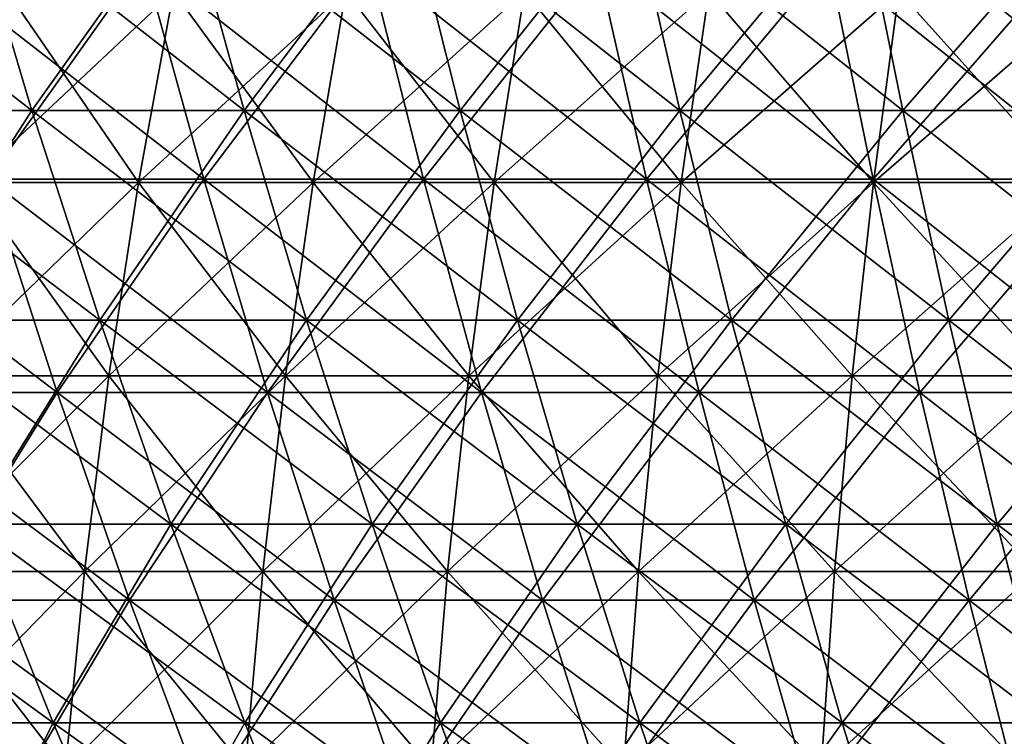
# Model space of a CAD drawing. Header units: millimetres. Extents: x -125 to 125, y 3898 to 4025.
# Tile 91 of 256: x -46 to -30, y 3945 to 3957. Entities that reach past the tile are written whole.
import ezdxf

# ---------------------------------------------------------------- set-up
doc = ezdxf.new("R2010")
doc.units = ezdxf.units.MM
doc.header["$LTSCALE"] = 2.2935
for name, color, linetype in [('2', 7, 'CONTINUOUS'), ('3', 7, 'CONTINUOUS'), ('4', 7, 'CONTINUOUS'), ('5', 7, 'CONTINUOUS'), ('6', 7, 'CONTINUOUS'), ('7', 7, 'CONTINUOUS')]:
    doc.layers.add(name, color=color, linetype=linetype)

msp = doc.modelspace()

# ---------------------------------------------------------------- linework, layer by layer
at = {"layer": '2', "color": 36, "linetype": 'Continuous', "true_color": 0x833d1e}
for points in [[(-46.804, 3954.316, 91.859), (-43.162, 3954.316, 93.626), (-47.91, 3958.004, 94.028), (-46.804, 3954.316, 91.859)], [(-47.91, 3958.004, 94.028), (-43.162, 3954.316, 93.626), (-44.181, 3958.004, 95.836), (-47.91, 3958.004, 94.028)], [(-43.162, 3954.316, 93.626), (-39.453, 3954.316, 95.248), (-44.181, 3958.004, 95.836), (-43.162, 3954.316, 93.626)], [(-44.181, 3958.004, 95.836), (-39.453, 3954.316, 95.248), (-40.384, 3958.004, 97.497), (-44.181, 3958.004, 95.836)], [(-39.453, 3954.316, 95.248), (-35.683, 3954.316, 96.723), (-40.384, 3958.004, 97.497), (-39.453, 3954.316, 95.248)], [(-40.384, 3958.004, 97.497), (-35.683, 3954.316, 96.723), (-36.526, 3958.004, 99.007), (-40.384, 3958.004, 97.497)], [(-35.683, 3954.316, 96.723), (-31.858, 3954.316, 98.05), (-36.526, 3958.004, 99.007), (-35.683, 3954.316, 96.723)], [(-36.526, 3958.004, 99.007), (-31.858, 3954.316, 98.05), (-32.61, 3958.004, 100.365), (-36.526, 3958.004, 99.007)], [(-31.858, 3954.316, 98.05), (-27.984, 3954.316, 99.225), (-32.61, 3958.004, 100.365), (-31.858, 3954.316, 98.05)], [(-32.61, 3958.004, 100.365), (-27.984, 3954.316, 99.225), (-28.645, 3958.004, 101.568), (-32.61, 3958.004, 100.365)], [(-49.122, 3950.715, 87.714), (-45.641, 3950.715, 89.575), (-50.375, 3954.316, 89.95), (-49.122, 3950.715, 87.714)], [(-50.375, 3954.316, 89.95), (-45.641, 3950.715, 89.575), (-46.804, 3954.316, 91.859), (-50.375, 3954.316, 89.95)], [(-45.641, 3950.715, 89.575), (-42.089, 3950.715, 91.298), (-46.804, 3954.316, 91.859), (-45.641, 3950.715, 89.575)], [(-46.804, 3954.316, 91.859), (-42.089, 3950.715, 91.298), (-43.162, 3954.316, 93.626), (-46.804, 3954.316, 91.859)], [(-42.089, 3950.715, 91.298), (-38.472, 3950.715, 92.88), (-43.162, 3954.316, 93.626), (-42.089, 3950.715, 91.298)], [(-43.162, 3954.316, 93.626), (-38.472, 3950.715, 92.88), (-39.453, 3954.316, 95.248), (-43.162, 3954.316, 93.626)], [(-38.472, 3950.715, 92.88), (-34.796, 3950.715, 94.319), (-39.453, 3954.316, 95.248), (-38.472, 3950.715, 92.88)], [(-39.453, 3954.316, 95.248), (-34.796, 3950.715, 94.319), (-35.683, 3954.316, 96.723), (-39.453, 3954.316, 95.248)], [(-34.796, 3950.715, 94.319), (-31.066, 3950.715, 95.612), (-35.683, 3954.316, 96.723), (-34.796, 3950.715, 94.319)], [(-35.683, 3954.316, 96.723), (-31.066, 3950.715, 95.612), (-31.858, 3954.316, 98.05), (-35.683, 3954.316, 96.723)], [(-31.066, 3950.715, 95.612), (-27.289, 3950.715, 96.758), (-31.858, 3954.316, 98.05), (-31.066, 3950.715, 95.612)], [(-31.858, 3954.316, 98.05), (-27.289, 3950.715, 96.758), (-27.984, 3954.316, 99.225), (-31.858, 3954.316, 98.05)], [(-47.809, 3947.208, 85.368), (-44.42, 3947.208, 87.18), (-49.122, 3950.715, 87.714), (-47.809, 3947.208, 85.368)], [(-49.122, 3950.715, 87.714), (-44.42, 3947.208, 87.18), (-45.641, 3950.715, 89.575), (-49.122, 3950.715, 87.714)], [(-44.42, 3947.208, 87.18), (-40.963, 3947.208, 88.856), (-45.641, 3950.715, 89.575), (-44.42, 3947.208, 87.18)], [(-45.641, 3950.715, 89.575), (-40.963, 3947.208, 88.856), (-42.089, 3950.715, 91.298), (-45.641, 3950.715, 89.575)], [(-40.963, 3947.208, 88.856), (-37.443, 3947.208, 90.396), (-42.089, 3950.715, 91.298), (-40.963, 3947.208, 88.856)], [(-42.089, 3950.715, 91.298), (-37.443, 3947.208, 90.396), (-38.472, 3950.715, 92.88), (-42.089, 3950.715, 91.298)], [(-37.443, 3947.208, 90.396), (-33.865, 3947.208, 91.796), (-38.472, 3950.715, 92.88), (-37.443, 3947.208, 90.396)], [(-38.472, 3950.715, 92.88), (-33.865, 3947.208, 91.796), (-34.796, 3950.715, 94.319), (-38.472, 3950.715, 92.88)], [(-33.865, 3947.208, 91.796), (-30.235, 3947.208, 93.055), (-34.796, 3950.715, 94.319), (-33.865, 3947.208, 91.796)], [(-34.796, 3950.715, 94.319), (-30.235, 3947.208, 93.055), (-31.066, 3950.715, 95.612), (-34.796, 3950.715, 94.319)], [(-30.235, 3947.208, 93.055), (-26.559, 3947.208, 94.17), (-31.066, 3950.715, 95.612), (-30.235, 3947.208, 93.055)], [(-31.066, 3950.715, 95.612), (-26.559, 3947.208, 94.17), (-27.289, 3950.715, 96.758), (-31.066, 3950.715, 95.612)], [(-46.435, 3943.798, 82.916), (-43.144, 3943.798, 84.675), (-47.809, 3947.208, 85.368), (-46.435, 3943.798, 82.916)], [(-47.809, 3947.208, 85.368), (-43.144, 3943.798, 84.675), (-44.42, 3947.208, 87.18), (-47.809, 3947.208, 85.368)], [(-43.144, 3943.798, 84.675), (-39.786, 3943.798, 86.304), (-44.42, 3947.208, 87.18), (-43.144, 3943.798, 84.675)], [(-44.42, 3947.208, 87.18), (-39.786, 3943.798, 86.304), (-40.963, 3947.208, 88.856), (-44.42, 3947.208, 87.18)], [(-39.786, 3943.798, 86.304), (-36.368, 3943.798, 87.799), (-40.963, 3947.208, 88.856), (-39.786, 3943.798, 86.304)], [(-40.963, 3947.208, 88.856), (-36.368, 3943.798, 87.799), (-37.443, 3947.208, 90.396), (-40.963, 3947.208, 88.856)], [(-36.368, 3943.798, 87.799), (-32.893, 3943.798, 89.159), (-37.443, 3947.208, 90.396), (-36.368, 3943.798, 87.799)], [(-37.443, 3947.208, 90.396), (-32.893, 3943.798, 89.159), (-33.865, 3947.208, 91.796), (-37.443, 3947.208, 90.396)], [(-32.893, 3943.798, 89.159), (-29.367, 3943.798, 90.382), (-33.865, 3947.208, 91.796), (-32.893, 3943.798, 89.159)], [(-33.865, 3947.208, 91.796), (-29.367, 3943.798, 90.382), (-30.235, 3947.208, 93.055), (-33.865, 3947.208, 91.796)], [(-29.367, 3943.798, 90.382), (-25.796, 3943.798, 91.465), (-30.235, 3947.208, 93.055), (-29.367, 3943.798, 90.382)], [(-30.235, 3947.208, 93.055), (-25.796, 3943.798, 91.465), (-26.559, 3947.208, 94.17), (-30.235, 3947.208, 93.055)]]:
    msp.add_3dface(points, dxfattribs=at)
at = {"layer": '3', "color": 36, "linetype": 'Continuous', "true_color": 0x833d1e}
for points in [[(-44.181, 3958.004, -95.836), (-46.804, 3954.316, -91.859), (-47.91, 3958.004, -94.028), (-44.181, 3958.004, -95.836)], [(-43.162, 3954.316, -93.626), (-46.804, 3954.316, -91.859), (-44.181, 3958.004, -95.836), (-43.162, 3954.316, -93.626)], [(-40.384, 3958.004, -97.497), (-43.162, 3954.316, -93.626), (-44.181, 3958.004, -95.836), (-40.384, 3958.004, -97.497)], [(-39.453, 3954.316, -95.248), (-43.162, 3954.316, -93.626), (-40.384, 3958.004, -97.497), (-39.453, 3954.316, -95.248)], [(-36.526, 3958.004, -99.007), (-39.453, 3954.316, -95.248), (-40.384, 3958.004, -97.497), (-36.526, 3958.004, -99.007)], [(-35.683, 3954.316, -96.723), (-39.453, 3954.316, -95.248), (-36.526, 3958.004, -99.007), (-35.683, 3954.316, -96.723)], [(-32.61, 3958.004, -100.365), (-35.683, 3954.316, -96.723), (-36.526, 3958.004, -99.007), (-32.61, 3958.004, -100.365)], [(-31.858, 3954.316, -98.05), (-35.683, 3954.316, -96.723), (-32.61, 3958.004, -100.365), (-31.858, 3954.316, -98.05)], [(-28.645, 3958.004, -101.568), (-31.858, 3954.316, -98.05), (-32.61, 3958.004, -100.365), (-28.645, 3958.004, -101.568)], [(-27.984, 3954.316, -99.225), (-31.858, 3954.316, -98.05), (-28.645, 3958.004, -101.568), (-27.984, 3954.316, -99.225)], [(-45.641, 3950.715, -89.575), (-49.122, 3950.715, -87.714), (-46.804, 3954.316, -91.859), (-45.641, 3950.715, -89.575)], [(-43.162, 3954.316, -93.626), (-45.641, 3950.715, -89.575), (-46.804, 3954.316, -91.859), (-43.162, 3954.316, -93.626)], [(-42.089, 3950.715, -91.298), (-45.641, 3950.715, -89.575), (-43.162, 3954.316, -93.626), (-42.089, 3950.715, -91.298)], [(-39.453, 3954.316, -95.248), (-42.089, 3950.715, -91.298), (-43.162, 3954.316, -93.626), (-39.453, 3954.316, -95.248)], [(-38.472, 3950.715, -92.88), (-42.089, 3950.715, -91.298), (-39.453, 3954.316, -95.248), (-38.472, 3950.715, -92.88)], [(-35.683, 3954.316, -96.723), (-38.472, 3950.715, -92.88), (-39.453, 3954.316, -95.248), (-35.683, 3954.316, -96.723)], [(-34.796, 3950.715, -94.319), (-38.472, 3950.715, -92.88), (-35.683, 3954.316, -96.723), (-34.796, 3950.715, -94.319)], [(-31.858, 3954.316, -98.05), (-34.796, 3950.715, -94.319), (-35.683, 3954.316, -96.723), (-31.858, 3954.316, -98.05)], [(-31.066, 3950.715, -95.612), (-34.796, 3950.715, -94.319), (-31.858, 3954.316, -98.05), (-31.066, 3950.715, -95.612)], [(-27.984, 3954.316, -99.225), (-31.066, 3950.715, -95.612), (-31.858, 3954.316, -98.05), (-27.984, 3954.316, -99.225)], [(-27.289, 3950.715, -96.758), (-31.066, 3950.715, -95.612), (-27.984, 3954.316, -99.225), (-27.289, 3950.715, -96.758)], [(-45.641, 3950.715, -89.575), (-47.809, 3947.208, -85.368), (-49.122, 3950.715, -87.714), (-45.641, 3950.715, -89.575)], [(-44.42, 3947.208, -87.18), (-47.809, 3947.208, -85.368), (-45.641, 3950.715, -89.575), (-44.42, 3947.208, -87.18)], [(-42.089, 3950.715, -91.298), (-44.42, 3947.208, -87.18), (-45.641, 3950.715, -89.575), (-42.089, 3950.715, -91.298)], [(-40.963, 3947.208, -88.856), (-44.42, 3947.208, -87.18), (-42.089, 3950.715, -91.298), (-40.963, 3947.208, -88.856)], [(-38.472, 3950.715, -92.88), (-40.963, 3947.208, -88.856), (-42.089, 3950.715, -91.298), (-38.472, 3950.715, -92.88)], [(-37.443, 3947.208, -90.396), (-40.963, 3947.208, -88.856), (-38.472, 3950.715, -92.88), (-37.443, 3947.208, -90.396)], [(-34.796, 3950.715, -94.319), (-37.443, 3947.208, -90.396), (-38.472, 3950.715, -92.88), (-34.796, 3950.715, -94.319)], [(-33.865, 3947.208, -91.796), (-37.443, 3947.208, -90.396), (-34.796, 3950.715, -94.319), (-33.865, 3947.208, -91.796)], [(-31.066, 3950.715, -95.612), (-33.865, 3947.208, -91.796), (-34.796, 3950.715, -94.319), (-31.066, 3950.715, -95.612)], [(-30.235, 3947.208, -93.055), (-33.865, 3947.208, -91.796), (-31.066, 3950.715, -95.612), (-30.235, 3947.208, -93.055)], [(-27.289, 3950.715, -96.758), (-30.235, 3947.208, -93.055), (-31.066, 3950.715, -95.612), (-27.289, 3950.715, -96.758)], [(-26.559, 3947.208, -94.17), (-30.235, 3947.208, -93.055), (-27.289, 3950.715, -96.758), (-26.559, 3947.208, -94.17)], [(-44.42, 3947.208, -87.18), (-46.435, 3943.798, -82.916), (-47.809, 3947.208, -85.368), (-44.42, 3947.208, -87.18)], [(-43.144, 3943.798, -84.675), (-46.435, 3943.798, -82.916), (-44.42, 3947.208, -87.18), (-43.144, 3943.798, -84.675)], [(-40.963, 3947.208, -88.856), (-43.144, 3943.798, -84.675), (-44.42, 3947.208, -87.18), (-40.963, 3947.208, -88.856)], [(-39.786, 3943.798, -86.304), (-43.144, 3943.798, -84.675), (-40.963, 3947.208, -88.856), (-39.786, 3943.798, -86.304)], [(-37.443, 3947.208, -90.396), (-39.786, 3943.798, -86.304), (-40.963, 3947.208, -88.856), (-37.443, 3947.208, -90.396)], [(-36.368, 3943.798, -87.799), (-39.786, 3943.798, -86.304), (-37.443, 3947.208, -90.396), (-36.368, 3943.798, -87.799)], [(-33.865, 3947.208, -91.796), (-36.368, 3943.798, -87.799), (-37.443, 3947.208, -90.396), (-33.865, 3947.208, -91.796)], [(-32.893, 3943.798, -89.159), (-36.368, 3943.798, -87.799), (-33.865, 3947.208, -91.796), (-32.893, 3943.798, -89.159)], [(-30.235, 3947.208, -93.055), (-32.893, 3943.798, -89.159), (-33.865, 3947.208, -91.796), (-30.235, 3947.208, -93.055)], [(-29.367, 3943.798, -90.382), (-32.893, 3943.798, -89.159), (-30.235, 3947.208, -93.055), (-29.367, 3943.798, -90.382)], [(-26.559, 3947.208, -94.17), (-29.367, 3943.798, -90.382), (-30.235, 3947.208, -93.055), (-26.559, 3947.208, -94.17)]]:
    msp.add_3dface(points, dxfattribs=at)
at = {"layer": '4', "color": 36, "linetype": 'Continuous', "true_color": 0x833d1e}
for points in [[(-49.58, 3955.48, -88.532), (-46.066, 3955.48, -90.41), (-50.749, 3959.109, -90.619), (-49.58, 3955.48, -88.532)], [(-50.749, 3959.109, -90.619), (-46.066, 3955.48, -90.41), (-47.152, 3959.109, -92.542), (-50.749, 3959.109, -90.619)], [(-46.066, 3955.48, -90.41), (-42.481, 3955.48, -92.149), (-47.152, 3959.109, -92.542), (-46.066, 3955.48, -90.41)], [(-47.152, 3959.109, -92.542), (-42.481, 3955.48, -92.149), (-43.483, 3959.109, -94.322), (-47.152, 3959.109, -92.542)], [(-42.481, 3955.48, -92.149), (-38.831, 3955.48, -93.745), (-43.483, 3959.109, -94.322), (-42.481, 3955.48, -92.149)], [(-43.483, 3959.109, -94.322), (-38.831, 3955.48, -93.745), (-39.746, 3959.109, -95.956), (-43.483, 3959.109, -94.322)], [(-38.831, 3955.48, -93.745), (-35.12, 3955.48, -95.198), (-39.746, 3959.109, -95.956), (-38.831, 3955.48, -93.745)], [(-39.746, 3959.109, -95.956), (-35.12, 3955.48, -95.198), (-35.948, 3959.109, -97.442), (-39.746, 3959.109, -95.956)], [(-35.12, 3955.48, -95.198), (-31.356, 3955.48, -96.503), (-35.948, 3959.109, -97.442), (-35.12, 3955.48, -95.198)], [(-35.948, 3959.109, -97.442), (-31.356, 3955.48, -96.503), (-32.095, 3959.109, -98.779), (-35.948, 3959.109, -97.442)], [(-31.356, 3955.48, -96.503), (-27.543, 3955.48, -97.66), (-32.095, 3959.109, -98.779), (-31.356, 3955.48, -96.503)], [(-32.095, 3959.109, -98.779), (-27.543, 3955.48, -97.66), (-28.192, 3959.109, -99.963), (-32.095, 3959.109, -98.779)], [(-48.349, 3951.939, -86.333), (-44.922, 3951.939, -88.165), (-49.58, 3955.48, -88.532), (-48.349, 3951.939, -86.333)], [(-49.58, 3955.48, -88.532), (-44.922, 3951.939, -88.165), (-46.066, 3955.48, -90.41), (-49.58, 3955.48, -88.532)], [(-44.922, 3951.939, -88.165), (-41.426, 3951.939, -89.861), (-46.066, 3955.48, -90.41), (-44.922, 3951.939, -88.165)], [(-46.066, 3955.48, -90.41), (-41.426, 3951.939, -89.861), (-42.481, 3955.48, -92.149), (-46.066, 3955.48, -90.41)], [(-41.426, 3951.939, -89.861), (-37.867, 3951.939, -91.418), (-42.481, 3955.48, -92.149), (-41.426, 3951.939, -89.861)], [(-42.481, 3955.48, -92.149), (-37.867, 3951.939, -91.418), (-38.831, 3955.48, -93.745), (-42.481, 3955.48, -92.149)], [(-37.867, 3951.939, -91.418), (-34.248, 3951.939, -92.834), (-38.831, 3955.48, -93.745), (-37.867, 3951.939, -91.418)], [(-38.831, 3955.48, -93.745), (-34.248, 3951.939, -92.834), (-35.12, 3955.48, -95.198), (-38.831, 3955.48, -93.745)], [(-34.248, 3951.939, -92.834), (-30.577, 3951.939, -94.107), (-35.12, 3955.48, -95.198), (-34.248, 3951.939, -92.834)], [(-35.12, 3955.48, -95.198), (-30.577, 3951.939, -94.107), (-31.356, 3955.48, -96.503), (-35.12, 3955.48, -95.198)], [(-30.577, 3951.939, -94.107), (-26.859, 3951.939, -95.235), (-31.356, 3955.48, -96.503), (-30.577, 3951.939, -94.107)], [(-31.356, 3955.48, -96.503), (-26.859, 3951.939, -95.235), (-27.543, 3955.48, -97.66), (-31.356, 3955.48, -96.503)], [(-47.058, 3948.489, -84.028), (-43.723, 3948.489, -85.81), (-48.349, 3951.939, -86.333), (-47.058, 3948.489, -84.028)], [(-48.349, 3951.939, -86.333), (-43.723, 3948.489, -85.81), (-44.922, 3951.939, -88.165), (-48.349, 3951.939, -86.333)], [(-43.723, 3948.489, -85.81), (-40.32, 3948.489, -87.461), (-44.922, 3951.939, -88.165), (-43.723, 3948.489, -85.81)], [(-44.922, 3951.939, -88.165), (-40.32, 3948.489, -87.461), (-41.426, 3951.939, -89.861), (-44.922, 3951.939, -88.165)], [(-40.32, 3948.489, -87.461), (-36.855, 3948.489, -88.976), (-41.426, 3951.939, -89.861), (-40.32, 3948.489, -87.461)], [(-41.426, 3951.939, -89.861), (-36.855, 3948.489, -88.976), (-37.867, 3951.939, -91.418), (-41.426, 3951.939, -89.861)], [(-36.855, 3948.489, -88.976), (-33.334, 3948.489, -90.354), (-37.867, 3951.939, -91.418), (-36.855, 3948.489, -88.976)], [(-37.867, 3951.939, -91.418), (-33.334, 3948.489, -90.354), (-34.248, 3951.939, -92.834), (-37.867, 3951.939, -91.418)], [(-33.334, 3948.489, -90.354), (-29.761, 3948.489, -91.593), (-34.248, 3951.939, -92.834), (-33.334, 3948.489, -90.354)], [(-34.248, 3951.939, -92.834), (-29.761, 3948.489, -91.593), (-30.577, 3951.939, -94.107), (-34.248, 3951.939, -92.834)], [(-29.761, 3948.489, -91.593), (-26.142, 3948.489, -92.691), (-30.577, 3951.939, -94.107), (-29.761, 3948.489, -91.593)], [(-30.577, 3951.939, -94.107), (-26.142, 3948.489, -92.691), (-26.859, 3951.939, -95.235), (-30.577, 3951.939, -94.107)], [(-48.877, 3945.134, -79.759), (-45.708, 3945.134, -81.617), (-50.32, 3948.489, -82.115), (-48.877, 3945.134, -79.759)], [(-50.32, 3948.489, -82.115), (-45.708, 3945.134, -81.617), (-47.058, 3948.489, -84.028), (-50.32, 3948.489, -82.115)], [(-45.708, 3945.134, -81.617), (-42.468, 3945.134, -83.348), (-47.058, 3948.489, -84.028), (-45.708, 3945.134, -81.617)], [(-47.058, 3948.489, -84.028), (-42.468, 3945.134, -83.348), (-43.723, 3948.489, -85.81), (-47.058, 3948.489, -84.028)], [(-42.468, 3945.134, -83.348), (-39.163, 3945.134, -84.951), (-43.723, 3948.489, -85.81), (-42.468, 3945.134, -83.348)], [(-43.723, 3948.489, -85.81), (-39.163, 3945.134, -84.951), (-40.32, 3948.489, -87.461), (-43.723, 3948.489, -85.81)], [(-39.163, 3945.134, -84.951), (-35.798, 3945.134, -86.423), (-40.32, 3948.489, -87.461), (-39.163, 3945.134, -84.951)], [(-40.32, 3948.489, -87.461), (-35.798, 3945.134, -86.423), (-36.855, 3948.489, -88.976), (-40.32, 3948.489, -87.461)], [(-35.798, 3945.134, -86.423), (-32.377, 3945.134, -87.762), (-36.855, 3948.489, -88.976), (-35.798, 3945.134, -86.423)], [(-36.855, 3948.489, -88.976), (-32.377, 3945.134, -87.762), (-33.334, 3948.489, -90.354), (-36.855, 3948.489, -88.976)], [(-32.377, 3945.134, -87.762), (-28.907, 3945.134, -88.966), (-33.334, 3948.489, -90.354), (-32.377, 3945.134, -87.762)], [(-33.334, 3948.489, -90.354), (-28.907, 3945.134, -88.966), (-29.761, 3948.489, -91.593), (-33.334, 3948.489, -90.354)], [(-28.907, 3945.134, -88.966), (-25.392, 3945.134, -90.032), (-29.761, 3948.489, -91.593), (-28.907, 3945.134, -88.966)], [(-29.761, 3948.489, -91.593), (-25.392, 3945.134, -90.032), (-26.142, 3948.489, -92.691), (-29.761, 3948.489, -91.593)], [(-47.372, 3941.879, -77.304), (-44.3, 3941.879, -79.104), (-48.877, 3945.134, -79.759), (-47.372, 3941.879, -77.304)], [(-48.877, 3945.134, -79.759), (-44.3, 3941.879, -79.104), (-45.708, 3945.134, -81.617), (-48.877, 3945.134, -79.759)], [(-44.3, 3941.879, -79.104), (-41.161, 3941.879, -80.782), (-45.708, 3945.134, -81.617), (-44.3, 3941.879, -79.104)], [(-45.708, 3945.134, -81.617), (-41.161, 3941.879, -80.782), (-42.468, 3945.134, -83.348), (-45.708, 3945.134, -81.617)], [(-41.161, 3941.879, -80.782), (-37.957, 3941.879, -82.336), (-42.468, 3945.134, -83.348), (-41.161, 3941.879, -80.782)], [(-42.468, 3945.134, -83.348), (-37.957, 3941.879, -82.336), (-39.163, 3945.134, -84.951), (-42.468, 3945.134, -83.348)], [(-37.957, 3941.879, -82.336), (-34.696, 3941.879, -83.763), (-39.163, 3945.134, -84.951), (-37.957, 3941.879, -82.336)], [(-39.163, 3945.134, -84.951), (-34.696, 3941.879, -83.763), (-35.798, 3945.134, -86.423), (-39.163, 3945.134, -84.951)], [(-34.696, 3941.879, -83.763), (-31.38, 3941.879, -85.06), (-35.798, 3945.134, -86.423), (-34.696, 3941.879, -83.763)], [(-35.798, 3945.134, -86.423), (-31.38, 3941.879, -85.06), (-32.377, 3945.134, -87.762), (-35.798, 3945.134, -86.423)], [(-31.38, 3941.879, -85.06), (-28.017, 3941.879, -86.227), (-32.377, 3945.134, -87.762), (-31.38, 3941.879, -85.06)], [(-32.377, 3945.134, -87.762), (-28.017, 3941.879, -86.227), (-28.907, 3945.134, -88.966), (-32.377, 3945.134, -87.762)]]:
    msp.add_3dface(points, dxfattribs=at)
at = {"layer": '5', "color": 36, "linetype": 'Continuous', "true_color": 0x833d1e}
for points in [[(-46.066, 3955.48, 90.41), (-49.58, 3955.48, 88.532), (-47.152, 3959.109, 92.542), (-46.066, 3955.48, 90.41)], [(-43.483, 3959.109, 94.322), (-46.066, 3955.48, 90.41), (-47.152, 3959.109, 92.542), (-43.483, 3959.109, 94.322)], [(-42.481, 3955.48, 92.149), (-46.066, 3955.48, 90.41), (-43.483, 3959.109, 94.322), (-42.481, 3955.48, 92.149)], [(-39.746, 3959.109, 95.956), (-42.481, 3955.48, 92.149), (-43.483, 3959.109, 94.322), (-39.746, 3959.109, 95.956)], [(-38.831, 3955.48, 93.745), (-42.481, 3955.48, 92.149), (-39.746, 3959.109, 95.956), (-38.831, 3955.48, 93.745)], [(-35.948, 3959.109, 97.442), (-38.831, 3955.48, 93.745), (-39.746, 3959.109, 95.956), (-35.948, 3959.109, 97.442)], [(-35.12, 3955.48, 95.198), (-38.831, 3955.48, 93.745), (-35.948, 3959.109, 97.442), (-35.12, 3955.48, 95.198)], [(-32.095, 3959.109, 98.779), (-35.12, 3955.48, 95.198), (-35.948, 3959.109, 97.442), (-32.095, 3959.109, 98.779)], [(-31.356, 3955.48, 96.503), (-35.12, 3955.48, 95.198), (-32.095, 3959.109, 98.779), (-31.356, 3955.48, 96.503)], [(-28.192, 3959.109, 99.963), (-31.356, 3955.48, 96.503), (-32.095, 3959.109, 98.779), (-28.192, 3959.109, 99.963)], [(-27.543, 3955.48, 97.66), (-31.356, 3955.48, 96.503), (-28.192, 3959.109, 99.963), (-27.543, 3955.48, 97.66)], [(-46.066, 3955.48, 90.41), (-48.349, 3951.939, 86.333), (-49.58, 3955.48, 88.532), (-46.066, 3955.48, 90.41)], [(-44.922, 3951.939, 88.165), (-48.349, 3951.939, 86.333), (-46.066, 3955.48, 90.41), (-44.922, 3951.939, 88.165)], [(-42.481, 3955.48, 92.149), (-44.922, 3951.939, 88.165), (-46.066, 3955.48, 90.41), (-42.481, 3955.48, 92.149)], [(-41.426, 3951.939, 89.861), (-44.922, 3951.939, 88.165), (-42.481, 3955.48, 92.149), (-41.426, 3951.939, 89.861)], [(-38.831, 3955.48, 93.745), (-41.426, 3951.939, 89.861), (-42.481, 3955.48, 92.149), (-38.831, 3955.48, 93.745)], [(-37.867, 3951.939, 91.418), (-41.426, 3951.939, 89.861), (-38.831, 3955.48, 93.745), (-37.867, 3951.939, 91.418)], [(-35.12, 3955.48, 95.198), (-37.867, 3951.939, 91.418), (-38.831, 3955.48, 93.745), (-35.12, 3955.48, 95.198)], [(-34.248, 3951.939, 92.834), (-37.867, 3951.939, 91.418), (-35.12, 3955.48, 95.198), (-34.248, 3951.939, 92.834)], [(-31.356, 3955.48, 96.503), (-34.248, 3951.939, 92.834), (-35.12, 3955.48, 95.198), (-31.356, 3955.48, 96.503)], [(-30.577, 3951.939, 94.107), (-34.248, 3951.939, 92.834), (-31.356, 3955.48, 96.503), (-30.577, 3951.939, 94.107)], [(-27.543, 3955.48, 97.66), (-30.577, 3951.939, 94.107), (-31.356, 3955.48, 96.503), (-27.543, 3955.48, 97.66)], [(-26.859, 3951.939, 95.235), (-30.577, 3951.939, 94.107), (-27.543, 3955.48, 97.66), (-26.859, 3951.939, 95.235)], [(-44.922, 3951.939, 88.165), (-47.058, 3948.489, 84.028), (-48.349, 3951.939, 86.333), (-44.922, 3951.939, 88.165)], [(-43.723, 3948.489, 85.81), (-47.058, 3948.489, 84.028), (-44.922, 3951.939, 88.165), (-43.723, 3948.489, 85.81)], [(-41.426, 3951.939, 89.861), (-43.723, 3948.489, 85.81), (-44.922, 3951.939, 88.165), (-41.426, 3951.939, 89.861)], [(-40.32, 3948.489, 87.461), (-43.723, 3948.489, 85.81), (-41.426, 3951.939, 89.861), (-40.32, 3948.489, 87.461)], [(-37.867, 3951.939, 91.418), (-40.32, 3948.489, 87.461), (-41.426, 3951.939, 89.861), (-37.867, 3951.939, 91.418)], [(-36.855, 3948.489, 88.976), (-40.32, 3948.489, 87.461), (-37.867, 3951.939, 91.418), (-36.855, 3948.489, 88.976)], [(-34.248, 3951.939, 92.834), (-36.855, 3948.489, 88.976), (-37.867, 3951.939, 91.418), (-34.248, 3951.939, 92.834)], [(-33.334, 3948.489, 90.354), (-36.855, 3948.489, 88.976), (-34.248, 3951.939, 92.834), (-33.334, 3948.489, 90.354)], [(-30.577, 3951.939, 94.107), (-33.334, 3948.489, 90.354), (-34.248, 3951.939, 92.834), (-30.577, 3951.939, 94.107)], [(-29.761, 3948.489, 91.593), (-33.334, 3948.489, 90.354), (-30.577, 3951.939, 94.107), (-29.761, 3948.489, 91.593)], [(-26.859, 3951.939, 95.235), (-29.761, 3948.489, 91.593), (-30.577, 3951.939, 94.107), (-26.859, 3951.939, 95.235)], [(-26.142, 3948.489, 92.691), (-29.761, 3948.489, 91.593), (-26.859, 3951.939, 95.235), (-26.142, 3948.489, 92.691)], [(-45.708, 3945.134, 81.617), (-48.877, 3945.134, 79.759), (-47.058, 3948.489, 84.028), (-45.708, 3945.134, 81.617)], [(-43.723, 3948.489, 85.81), (-45.708, 3945.134, 81.617), (-47.058, 3948.489, 84.028), (-43.723, 3948.489, 85.81)], [(-42.468, 3945.134, 83.348), (-45.708, 3945.134, 81.617), (-43.723, 3948.489, 85.81), (-42.468, 3945.134, 83.348)], [(-40.32, 3948.489, 87.461), (-42.468, 3945.134, 83.348), (-43.723, 3948.489, 85.81), (-40.32, 3948.489, 87.461)], [(-39.163, 3945.134, 84.951), (-42.468, 3945.134, 83.348), (-40.32, 3948.489, 87.461), (-39.163, 3945.134, 84.951)], [(-36.855, 3948.489, 88.976), (-39.163, 3945.134, 84.951), (-40.32, 3948.489, 87.461), (-36.855, 3948.489, 88.976)], [(-35.798, 3945.134, 86.423), (-39.163, 3945.134, 84.951), (-36.855, 3948.489, 88.976), (-35.798, 3945.134, 86.423)], [(-33.334, 3948.489, 90.354), (-35.798, 3945.134, 86.423), (-36.855, 3948.489, 88.976), (-33.334, 3948.489, 90.354)], [(-32.377, 3945.134, 87.762), (-35.798, 3945.134, 86.423), (-33.334, 3948.489, 90.354), (-32.377, 3945.134, 87.762)], [(-29.761, 3948.489, 91.593), (-32.377, 3945.134, 87.762), (-33.334, 3948.489, 90.354), (-29.761, 3948.489, 91.593)], [(-28.907, 3945.134, 88.966), (-32.377, 3945.134, 87.762), (-29.761, 3948.489, 91.593), (-28.907, 3945.134, 88.966)], [(-26.142, 3948.489, 92.691), (-28.907, 3945.134, 88.966), (-29.761, 3948.489, 91.593), (-26.142, 3948.489, 92.691)], [(-45.708, 3945.134, 81.617), (-47.372, 3941.879, 77.304), (-48.877, 3945.134, 79.759), (-45.708, 3945.134, 81.617)], [(-44.3, 3941.879, 79.104), (-47.372, 3941.879, 77.304), (-45.708, 3945.134, 81.617), (-44.3, 3941.879, 79.104)], [(-42.468, 3945.134, 83.348), (-44.3, 3941.879, 79.104), (-45.708, 3945.134, 81.617), (-42.468, 3945.134, 83.348)], [(-41.161, 3941.879, 80.782), (-44.3, 3941.879, 79.104), (-42.468, 3945.134, 83.348), (-41.161, 3941.879, 80.782)], [(-39.163, 3945.134, 84.951), (-41.161, 3941.879, 80.782), (-42.468, 3945.134, 83.348), (-39.163, 3945.134, 84.951)], [(-37.957, 3941.879, 82.336), (-41.161, 3941.879, 80.782), (-39.163, 3945.134, 84.951), (-37.957, 3941.879, 82.336)], [(-35.798, 3945.134, 86.423), (-37.957, 3941.879, 82.336), (-39.163, 3945.134, 84.951), (-35.798, 3945.134, 86.423)], [(-34.696, 3941.879, 83.763), (-37.957, 3941.879, 82.336), (-35.798, 3945.134, 86.423), (-34.696, 3941.879, 83.763)], [(-32.377, 3945.134, 87.762), (-34.696, 3941.879, 83.763), (-35.798, 3945.134, 86.423), (-32.377, 3945.134, 87.762)], [(-31.38, 3941.879, 85.06), (-34.696, 3941.879, 83.763), (-32.377, 3945.134, 87.762), (-31.38, 3941.879, 85.06)], [(-28.907, 3945.134, 88.966), (-31.38, 3941.879, 85.06), (-32.377, 3945.134, 87.762), (-28.907, 3945.134, 88.966)], [(-28.017, 3941.879, 86.227), (-31.38, 3941.879, 85.06), (-28.907, 3945.134, 88.966), (-28.017, 3941.879, 86.227)]]:
    msp.add_3dface(points, dxfattribs=at)
at = {"layer": '6', "color": 7, "linetype": 'Continuous', "true_color": 0xe0f2ff}
for points in [[(-47.109, 3954.262, 54.875), (-44.269, 3954.262, 57.191), (-46.48, 3957.49, 54.143), (-47.109, 3954.262, 54.875)], [(-46.48, 3957.49, 54.143), (-44.269, 3954.262, 57.191), (-43.678, 3957.49, 56.428), (-46.48, 3957.49, 54.143)], [(-44.269, 3954.262, 57.191), (-41.315, 3954.262, 59.359), (-43.678, 3957.49, 56.428), (-44.269, 3954.262, 57.191)], [(-43.678, 3957.49, 56.428), (-41.315, 3954.262, 59.359), (-40.764, 3957.49, 58.567), (-43.678, 3957.49, 56.428)], [(-41.315, 3954.262, 59.359), (-38.256, 3954.262, 61.376), (-40.764, 3957.49, 58.567), (-41.315, 3954.262, 59.359)], [(-40.764, 3957.49, 58.567), (-38.256, 3954.262, 61.376), (-37.745, 3957.49, 60.557), (-40.764, 3957.49, 58.567)], [(-38.256, 3954.262, 61.376), (-35.098, 3954.262, 63.235), (-37.745, 3957.49, 60.557), (-38.256, 3954.262, 61.376)], [(-37.745, 3957.49, 60.557), (-35.098, 3954.262, 63.235), (-34.63, 3957.49, 62.391), (-37.745, 3957.49, 60.557)], [(-35.098, 3954.262, 63.235), (-31.85, 3954.262, 64.931), (-34.63, 3957.49, 62.391), (-35.098, 3954.262, 63.235)], [(-34.63, 3957.49, 62.391), (-31.85, 3954.262, 64.931), (-31.425, 3957.49, 64.065), (-34.63, 3957.49, 62.391)], [(-31.85, 3954.262, 64.931), (-28.521, 3954.262, 66.461), (-31.425, 3957.49, 64.065), (-31.85, 3954.262, 64.931)], [(-31.425, 3957.49, 64.065), (-28.521, 3954.262, 66.461), (-28.14, 3957.49, 65.574), (-31.425, 3957.49, 64.065)], [(-47.642, 3950.994, 55.497), (-44.77, 3950.994, 57.838), (-47.109, 3954.262, 54.875), (-47.642, 3950.994, 55.497)], [(-47.109, 3954.262, 54.875), (-44.77, 3950.994, 57.838), (-44.269, 3954.262, 57.191), (-47.109, 3954.262, 54.875)], [(-44.77, 3950.994, 57.838), (-41.783, 3950.994, 60.032), (-44.269, 3954.262, 57.191), (-44.77, 3950.994, 57.838)], [(-44.269, 3954.262, 57.191), (-41.783, 3950.994, 60.032), (-41.315, 3954.262, 59.359), (-44.269, 3954.262, 57.191)], [(-41.783, 3950.994, 60.032), (-38.689, 3950.994, 62.071), (-41.315, 3954.262, 59.359), (-41.783, 3950.994, 60.032)], [(-41.315, 3954.262, 59.359), (-38.689, 3950.994, 62.071), (-38.256, 3954.262, 61.376), (-41.315, 3954.262, 59.359)], [(-38.689, 3950.994, 62.071), (-35.496, 3950.994, 63.951), (-38.256, 3954.262, 61.376), (-38.689, 3950.994, 62.071)], [(-38.256, 3954.262, 61.376), (-35.496, 3950.994, 63.951), (-35.098, 3954.262, 63.235), (-38.256, 3954.262, 61.376)], [(-35.496, 3950.994, 63.951), (-32.211, 3950.994, 65.667), (-35.098, 3954.262, 63.235), (-35.496, 3950.994, 63.951)], [(-35.098, 3954.262, 63.235), (-32.211, 3950.994, 65.667), (-31.85, 3954.262, 64.931), (-35.098, 3954.262, 63.235)], [(-32.211, 3950.994, 65.667), (-28.844, 3950.994, 67.214), (-31.85, 3954.262, 64.931), (-32.211, 3950.994, 65.667)], [(-31.85, 3954.262, 64.931), (-28.844, 3950.994, 67.214), (-28.521, 3954.262, 66.461), (-31.85, 3954.262, 64.931)], [(-48.08, 3947.692, 56.006), (-45.181, 3947.692, 58.369), (-47.642, 3950.994, 55.497), (-48.08, 3947.692, 56.006)], [(-47.642, 3950.994, 55.497), (-45.181, 3947.692, 58.369), (-44.77, 3950.994, 57.838), (-47.642, 3950.994, 55.497)], [(-45.181, 3947.692, 58.369), (-42.167, 3947.692, 60.583), (-44.77, 3950.994, 57.838), (-45.181, 3947.692, 58.369)], [(-44.77, 3950.994, 57.838), (-42.167, 3947.692, 60.583), (-41.783, 3950.994, 60.032), (-44.77, 3950.994, 57.838)], [(-42.167, 3947.692, 60.583), (-39.044, 3947.692, 62.641), (-41.783, 3950.994, 60.032), (-42.167, 3947.692, 60.583)], [(-41.783, 3950.994, 60.032), (-39.044, 3947.692, 62.641), (-38.689, 3950.994, 62.071), (-41.783, 3950.994, 60.032)], [(-39.044, 3947.692, 62.641), (-35.821, 3947.692, 64.538), (-38.689, 3950.994, 62.071), (-39.044, 3947.692, 62.641)], [(-38.689, 3950.994, 62.071), (-35.821, 3947.692, 64.538), (-35.496, 3950.994, 63.951), (-38.689, 3950.994, 62.071)], [(-35.821, 3947.692, 64.538), (-32.507, 3947.692, 66.269), (-35.496, 3950.994, 63.951), (-35.821, 3947.692, 64.538)], [(-35.496, 3950.994, 63.951), (-32.507, 3947.692, 66.269), (-32.211, 3950.994, 65.667), (-35.496, 3950.994, 63.951)], [(-32.507, 3947.692, 66.269), (-29.108, 3947.692, 67.831), (-32.211, 3950.994, 65.667), (-32.507, 3947.692, 66.269)], [(-32.211, 3950.994, 65.667), (-29.108, 3947.692, 67.831), (-28.844, 3950.994, 67.214), (-32.211, 3950.994, 65.667)], [(-48.42, 3944.364, 56.402), (-45.501, 3944.364, 58.782), (-48.08, 3947.692, 56.006), (-48.42, 3944.364, 56.402)], [(-48.08, 3947.692, 56.006), (-45.501, 3944.364, 58.782), (-45.181, 3947.692, 58.369), (-48.08, 3947.692, 56.006)], [(-45.501, 3944.364, 58.782), (-42.465, 3944.364, 61.012), (-45.181, 3947.692, 58.369), (-45.501, 3944.364, 58.782)], [(-45.181, 3947.692, 58.369), (-42.465, 3944.364, 61.012), (-42.167, 3947.692, 60.583), (-45.181, 3947.692, 58.369)], [(-42.465, 3944.364, 61.012), (-39.321, 3944.364, 63.084), (-42.167, 3947.692, 60.583), (-42.465, 3944.364, 61.012)], [(-42.167, 3947.692, 60.583), (-39.321, 3944.364, 63.084), (-39.044, 3947.692, 62.641), (-42.167, 3947.692, 60.583)], [(-39.321, 3944.364, 63.084), (-36.075, 3944.364, 64.995), (-39.044, 3947.692, 62.641), (-39.321, 3944.364, 63.084)], [(-39.044, 3947.692, 62.641), (-36.075, 3944.364, 64.995), (-35.821, 3947.692, 64.538), (-39.044, 3947.692, 62.641)], [(-36.075, 3944.364, 64.995), (-32.737, 3944.364, 66.738), (-35.821, 3947.692, 64.538), (-36.075, 3944.364, 64.995)], [(-35.821, 3947.692, 64.538), (-32.737, 3944.364, 66.738), (-32.507, 3947.692, 66.269), (-35.821, 3947.692, 64.538)], [(-32.737, 3944.364, 66.738), (-29.315, 3944.364, 68.311), (-32.507, 3947.692, 66.269), (-32.737, 3944.364, 66.738)], [(-32.507, 3947.692, 66.269), (-29.315, 3944.364, 68.311), (-29.108, 3947.692, 67.831), (-32.507, 3947.692, 66.269)]]:
    msp.add_3dface(points, dxfattribs=at)
at = {"layer": '7', "color": 7, "linetype": 'Continuous', "true_color": 0xe0f2ff}
for points in [[(-44.269, 3954.262, -57.191), (-47.109, 3954.262, -54.875), (-43.678, 3957.49, -56.428), (-44.269, 3954.262, -57.191)], [(-43.678, 3957.49, -56.428), (-47.109, 3954.262, -54.875), (-46.48, 3957.49, -54.143), (-43.678, 3957.49, -56.428)], [(-41.315, 3954.262, -59.359), (-44.269, 3954.262, -57.191), (-40.764, 3957.49, -58.567), (-41.315, 3954.262, -59.359)], [(-40.764, 3957.49, -58.567), (-44.269, 3954.262, -57.191), (-43.678, 3957.49, -56.428), (-40.764, 3957.49, -58.567)], [(-38.256, 3954.262, -61.376), (-41.315, 3954.262, -59.359), (-37.745, 3957.49, -60.557), (-38.256, 3954.262, -61.376)], [(-37.745, 3957.49, -60.557), (-41.315, 3954.262, -59.359), (-40.764, 3957.49, -58.567), (-37.745, 3957.49, -60.557)], [(-35.098, 3954.262, -63.235), (-38.256, 3954.262, -61.376), (-34.63, 3957.49, -62.391), (-35.098, 3954.262, -63.235)], [(-34.63, 3957.49, -62.391), (-38.256, 3954.262, -61.376), (-37.745, 3957.49, -60.557), (-34.63, 3957.49, -62.391)], [(-31.85, 3954.262, -64.931), (-35.098, 3954.262, -63.235), (-31.425, 3957.49, -64.065), (-31.85, 3954.262, -64.931)], [(-31.425, 3957.49, -64.065), (-35.098, 3954.262, -63.235), (-34.63, 3957.49, -62.391), (-31.425, 3957.49, -64.065)], [(-28.521, 3954.262, -66.461), (-31.85, 3954.262, -64.931), (-28.14, 3957.49, -65.574), (-28.521, 3954.262, -66.461)], [(-28.14, 3957.49, -65.574), (-31.85, 3954.262, -64.931), (-31.425, 3957.49, -64.065), (-28.14, 3957.49, -65.574)], [(-44.77, 3950.994, -57.838), (-47.642, 3950.994, -55.497), (-44.269, 3954.262, -57.191), (-44.77, 3950.994, -57.838)], [(-44.269, 3954.262, -57.191), (-47.642, 3950.994, -55.497), (-47.109, 3954.262, -54.875), (-44.269, 3954.262, -57.191)], [(-41.783, 3950.994, -60.032), (-44.77, 3950.994, -57.838), (-41.315, 3954.262, -59.359), (-41.783, 3950.994, -60.032)], [(-41.315, 3954.262, -59.359), (-44.77, 3950.994, -57.838), (-44.269, 3954.262, -57.191), (-41.315, 3954.262, -59.359)], [(-38.689, 3950.994, -62.071), (-41.783, 3950.994, -60.032), (-38.256, 3954.262, -61.376), (-38.689, 3950.994, -62.071)], [(-38.256, 3954.262, -61.376), (-41.783, 3950.994, -60.032), (-41.315, 3954.262, -59.359), (-38.256, 3954.262, -61.376)], [(-35.496, 3950.994, -63.951), (-38.689, 3950.994, -62.071), (-35.098, 3954.262, -63.235), (-35.496, 3950.994, -63.951)], [(-35.098, 3954.262, -63.235), (-38.689, 3950.994, -62.071), (-38.256, 3954.262, -61.376), (-35.098, 3954.262, -63.235)], [(-32.211, 3950.994, -65.667), (-35.496, 3950.994, -63.951), (-31.85, 3954.262, -64.931), (-32.211, 3950.994, -65.667)], [(-31.85, 3954.262, -64.931), (-35.496, 3950.994, -63.951), (-35.098, 3954.262, -63.235), (-31.85, 3954.262, -64.931)], [(-28.844, 3950.994, -67.214), (-32.211, 3950.994, -65.667), (-28.521, 3954.262, -66.461), (-28.844, 3950.994, -67.214)], [(-28.521, 3954.262, -66.461), (-32.211, 3950.994, -65.667), (-31.85, 3954.262, -64.931), (-28.521, 3954.262, -66.461)], [(-45.181, 3947.692, -58.369), (-48.08, 3947.692, -56.006), (-44.77, 3950.994, -57.838), (-45.181, 3947.692, -58.369)], [(-44.77, 3950.994, -57.838), (-48.08, 3947.692, -56.006), (-47.642, 3950.994, -55.497), (-44.77, 3950.994, -57.838)], [(-42.167, 3947.692, -60.583), (-45.181, 3947.692, -58.369), (-41.783, 3950.994, -60.032), (-42.167, 3947.692, -60.583)], [(-41.783, 3950.994, -60.032), (-45.181, 3947.692, -58.369), (-44.77, 3950.994, -57.838), (-41.783, 3950.994, -60.032)], [(-39.044, 3947.692, -62.641), (-42.167, 3947.692, -60.583), (-38.689, 3950.994, -62.071), (-39.044, 3947.692, -62.641)], [(-38.689, 3950.994, -62.071), (-42.167, 3947.692, -60.583), (-41.783, 3950.994, -60.032), (-38.689, 3950.994, -62.071)], [(-35.821, 3947.692, -64.538), (-39.044, 3947.692, -62.641), (-35.496, 3950.994, -63.951), (-35.821, 3947.692, -64.538)], [(-35.496, 3950.994, -63.951), (-39.044, 3947.692, -62.641), (-38.689, 3950.994, -62.071), (-35.496, 3950.994, -63.951)], [(-32.507, 3947.692, -66.269), (-35.821, 3947.692, -64.538), (-32.211, 3950.994, -65.667), (-32.507, 3947.692, -66.269)], [(-32.211, 3950.994, -65.667), (-35.821, 3947.692, -64.538), (-35.496, 3950.994, -63.951), (-32.211, 3950.994, -65.667)], [(-29.108, 3947.692, -67.831), (-32.507, 3947.692, -66.269), (-28.844, 3950.994, -67.214), (-29.108, 3947.692, -67.831)], [(-28.844, 3950.994, -67.214), (-32.507, 3947.692, -66.269), (-32.211, 3950.994, -65.667), (-28.844, 3950.994, -67.214)], [(-45.501, 3944.364, -58.782), (-48.42, 3944.364, -56.402), (-45.181, 3947.692, -58.369), (-45.501, 3944.364, -58.782)], [(-45.181, 3947.692, -58.369), (-48.42, 3944.364, -56.402), (-48.08, 3947.692, -56.006), (-45.181, 3947.692, -58.369)], [(-42.465, 3944.364, -61.012), (-45.501, 3944.364, -58.782), (-42.167, 3947.692, -60.583), (-42.465, 3944.364, -61.012)], [(-42.167, 3947.692, -60.583), (-45.501, 3944.364, -58.782), (-45.181, 3947.692, -58.369), (-42.167, 3947.692, -60.583)], [(-39.321, 3944.364, -63.084), (-42.465, 3944.364, -61.012), (-39.044, 3947.692, -62.641), (-39.321, 3944.364, -63.084)], [(-39.044, 3947.692, -62.641), (-42.465, 3944.364, -61.012), (-42.167, 3947.692, -60.583), (-39.044, 3947.692, -62.641)], [(-36.075, 3944.364, -64.995), (-39.321, 3944.364, -63.084), (-35.821, 3947.692, -64.538), (-36.075, 3944.364, -64.995)], [(-35.821, 3947.692, -64.538), (-39.321, 3944.364, -63.084), (-39.044, 3947.692, -62.641), (-35.821, 3947.692, -64.538)], [(-32.737, 3944.364, -66.738), (-36.075, 3944.364, -64.995), (-32.507, 3947.692, -66.269), (-32.737, 3944.364, -66.738)], [(-32.507, 3947.692, -66.269), (-36.075, 3944.364, -64.995), (-35.821, 3947.692, -64.538), (-32.507, 3947.692, -66.269)], [(-29.315, 3944.364, -68.311), (-32.737, 3944.364, -66.738), (-29.108, 3947.692, -67.831), (-29.315, 3944.364, -68.311)], [(-29.108, 3947.692, -67.831), (-32.737, 3944.364, -66.738), (-32.507, 3947.692, -66.269), (-29.108, 3947.692, -67.831)]]:
    msp.add_3dface(points, dxfattribs=at)

doc.saveas('drawing.dxf')
